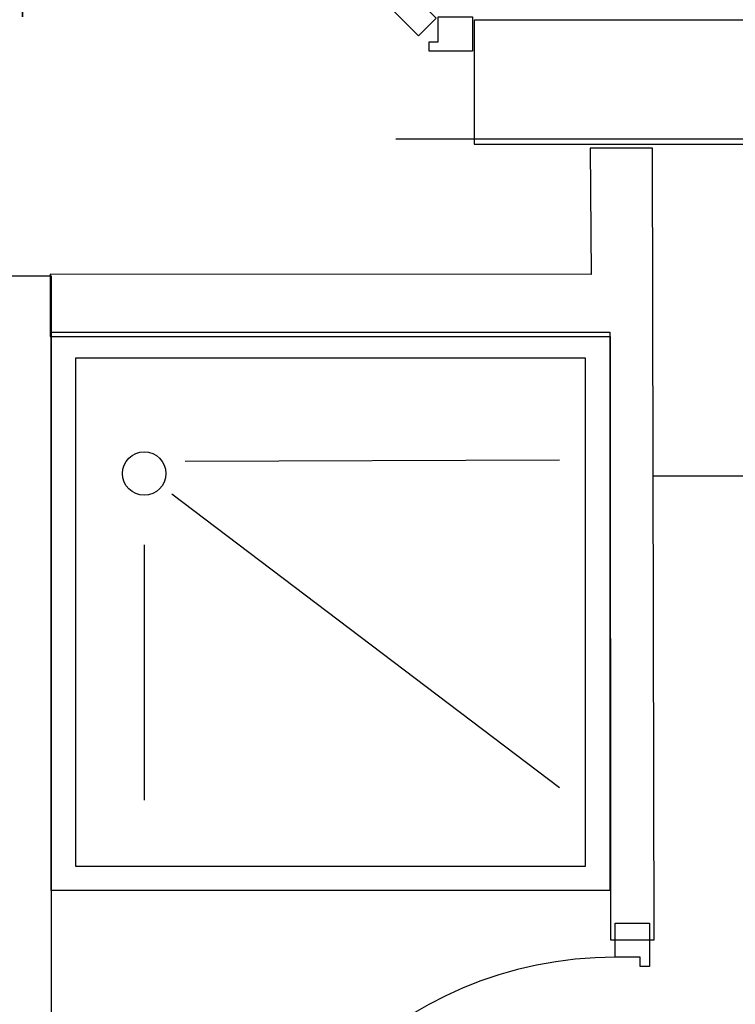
# Model space of a CAD drawing. Header units: millimetres. Extents: x -15 to 127, y -65 to 67.
# Tile 128 of 256: x 37.949 to 38.064, y -50.709 to -50.55. Entities that reach past the tile are written whole.
import ezdxf

# ---------------------------------------------------------------- set-up
doc = ezdxf.new("R2010")
doc.units = ezdxf.units.MM
doc.header["$MEASUREMENT"] = 0
doc.linetypes.add('PC_DASH_2', pattern=[0.125, 0.055556, -0.069444])
doc.layers.add('Calque 5', color=7, linetype='Continuous')

# ---------------------------------------------------------------- blocks, each defined once
blk = doc.blocks.new('PD_26701')
at = {"layer": 'Calque 5', "color": 0}
for points in [[(14.1439, -36.64906), (14.14673, -36.65189), (14.09865, -36.69998), (14.09582, -36.69715), (14.1439, -36.64906)], [(14.08996, -36.69694), (14.08996, -36.70244), (14.09696, -36.70244), (14.09696, -36.70094), (14.09546, -36.70094), (14.09546, -36.69694), (14.08996, -36.69694)]]:
    blk.add_lwpolyline(points, dxfattribs=at)
blk.add_arc((14.08946, -36.69694), 0.073, 0, 41.3481, dxfattribs=at)
blk = doc.blocks.new('PD_26702')
at = {"layer": 'Calque 5', "color": 0}
for points in [[(14.18101, -36.64906), (14.17818, -36.65189), (14.22626, -36.69998), (14.22909, -36.69715), (14.18101, -36.64906)], [(14.23496, -36.69694), (14.23496, -36.70244), (14.22796, -36.70244), (14.22796, -36.70094), (14.22946, -36.70094), (14.22946, -36.69694), (14.23496, -36.69694)]]:
    blk.add_lwpolyline(points, dxfattribs=at)
blk.add_arc((14.23546, -36.69694), 0.073, 138.6519, 180, dxfattribs=at)
blk = doc.blocks.new('PD_26700')
at = {"layer": 'Calque 5'}
for name in ['PD_26701', 'PD_26702']:
    blk.add_blockref(name, (0, 0), dxfattribs=at)
blk = doc.blocks.new('PD_27103')
at = {"layer": 'Calque 5', "color": 0}
for p, q in [((14.18866, -36.76854), (14.24897, -36.76835)), ((14.18654, -36.77379), (14.24897, -36.82116)), ((14.18209, -36.78201), (14.18209, -36.82316))]:
    blk.add_line(p, q, dxfattribs=at)
for points in [[(14.16709, -36.74773), (14.25709, -36.74773), (14.25709, -36.83773), (14.16709, -36.83773), (14.16709, -36.74773)], [(14.17107, -36.7519), (14.25311, -36.7519), (14.25311, -36.8339), (14.17107, -36.8339), (14.17107, -36.7519)]]:
    blk.add_lwpolyline(points, dxfattribs=at)
blk.add_circle((14.18209, -36.77054), 0.0035, dxfattribs=at)
blk = doc.blocks.new('PD_27122')
at = {"layer": 'Calque 5', "color": 0}
for points in [[(14.25797, -36.84299), (14.26347, -36.84299), (14.26347, -36.84999), (14.26197, -36.84999), (14.26197, -36.84849), (14.25797, -36.84849), (14.25797, -36.84299)], [(14.19497, -36.91149), (14.19497, -36.90749), (14.25797, -36.90749), (14.25797, -36.91149), (14.19497, -36.91149)], [(14.25797, -36.91699), (14.26347, -36.91699), (14.26347, -36.90999), (14.26197, -36.90999), (14.26197, -36.91149), (14.25797, -36.91149), (14.25797, -36.91699)]]:
    blk.add_lwpolyline(points, dxfattribs=at)
blk.add_arc((14.25797, -36.91149), 0.063, 90, 180, dxfattribs=at)
blk = doc.blocks.new('PD_27121')
at = {"layer": 'Calque 5', "color": 0}
blk.add_point((14.26347, -36.91699), dxfattribs=at)
at = {"layer": 'Calque 5'}
blk.add_blockref('PD_27122', (0, 0), dxfattribs=at)
blk = doc.blocks.new('PD_28044')
at = {"layer": 'Calque 5', "color": 0}
for points in [[(14.1439, -36.64906), (14.14673, -36.65189), (14.09865, -36.69998), (14.09582, -36.69715), (14.1439, -36.64906)], [(14.08996, -36.69694), (14.08996, -36.70244), (14.09696, -36.70244), (14.09696, -36.70094), (14.09546, -36.70094), (14.09546, -36.69694), (14.08996, -36.69694)]]:
    blk.add_lwpolyline(points, dxfattribs=at)
blk.add_arc((14.08946, -36.69694), 0.073, 0, 41.3481, dxfattribs=at)
blk = doc.blocks.new('PD_28045')
at = {"layer": 'Calque 5', "color": 0}
for points in [[(14.18101, -36.64906), (14.17818, -36.65189), (14.22626, -36.69998), (14.22909, -36.69715), (14.18101, -36.64906)], [(14.23496, -36.69694), (14.23496, -36.70244), (14.22796, -36.70244), (14.22796, -36.70094), (14.22946, -36.70094), (14.22946, -36.69694), (14.23496, -36.69694)]]:
    blk.add_lwpolyline(points, dxfattribs=at)
blk.add_arc((14.23546, -36.69694), 0.073, 138.6519, 180, dxfattribs=at)
blk = doc.blocks.new('PD_28043')
at = {"layer": 'Calque 5'}
for name in ['PD_28044', 'PD_28045']:
    blk.add_blockref(name, (0, 0), dxfattribs=at)
blk = doc.blocks.new('PD_28446')
at = {"layer": 'Calque 5', "color": 0}
for p, q in [((14.18866, -36.76854), (14.24897, -36.76835)), ((14.18654, -36.77379), (14.24897, -36.82116)), ((14.18209, -36.78201), (14.18209, -36.82316))]:
    blk.add_line(p, q, dxfattribs=at)
for points in [[(14.16709, -36.74773), (14.25709, -36.74773), (14.25709, -36.83773), (14.16709, -36.83773), (14.16709, -36.74773)], [(14.17107, -36.7519), (14.25311, -36.7519), (14.25311, -36.8339), (14.17107, -36.8339), (14.17107, -36.7519)]]:
    blk.add_lwpolyline(points, dxfattribs=at)
blk.add_circle((14.18209, -36.77054), 0.0035, dxfattribs=at)
blk = doc.blocks.new('PD_28465')
at = {"layer": 'Calque 5', "color": 0}
for points in [[(14.25797, -36.84299), (14.26347, -36.84299), (14.26347, -36.84999), (14.26197, -36.84999), (14.26197, -36.84849), (14.25797, -36.84849), (14.25797, -36.84299)], [(14.19497, -36.91149), (14.19497, -36.90749), (14.25797, -36.90749), (14.25797, -36.91149), (14.19497, -36.91149)], [(14.25797, -36.91699), (14.26347, -36.91699), (14.26347, -36.90999), (14.26197, -36.90999), (14.26197, -36.91149), (14.25797, -36.91149), (14.25797, -36.91699)]]:
    blk.add_lwpolyline(points, dxfattribs=at)
blk.add_arc((14.25797, -36.91149), 0.063, 90, 180, dxfattribs=at)
blk = doc.blocks.new('PD_28464')
at = {"layer": 'Calque 5', "color": 0}
blk.add_point((14.26347, -36.91699), dxfattribs=at)
at = {"layer": 'Calque 5'}
blk.add_blockref('PD_28465', (0, 0), dxfattribs=at)

msp = doc.modelspace()

# ---------------------------------------------------------------- linework, layer by layer
at = {"layer": 'Calque 5', "color": 0, "linetype": 'PC_DASH_2'}
msp.add_line((36.20978, -50.56914), (38.96649, -50.56914), dxfattribs=at)
msp.add_line((36.20978, -50.56914), (38.96649, -50.56914), dxfattribs=at)
at = {"layer": 'Calque 5', "color": 0}
msp.add_line((38.20455, -50.62351), (38.05129, -50.62351), dxfattribs=at)
msp.add_line((38.20455, -50.62351), (38.05129, -50.62351), dxfattribs=at)
for points in [[(38.21448, -50.55001), (38.02238, -50.55001), (38.02238, -50.57001), (38.21448, -50.57001), (38.21448, -50.55001)], [(38.21448, -50.55001), (38.02238, -50.55001), (38.02238, -50.57001), (38.21448, -50.57001), (38.21448, -50.55001)], [(38.05112, -50.57067), (38.04108, -50.57069), (38.04126, -50.59101), (37.95408, -50.59099), (37.95408, -50.60102), (38.0443, -50.60102), (38.04438, -50.69826), (38.05138, -50.69826), (38.05112, -50.57067)], [(38.05112, -50.57067), (38.04108, -50.57069), (38.04126, -50.59101), (37.95408, -50.59099), (37.95408, -50.60102), (38.0443, -50.60102), (38.04438, -50.69826), (38.05138, -50.69826), (38.05112, -50.57067)], [(37.94432, -51.19511), (37.95432, -51.19511), (37.95432, -50.59129), (37.94432, -50.59129), (37.94432, -51.19511)], [(37.94432, -51.19511), (37.95432, -51.19511), (37.95432, -50.59129), (37.94432, -50.59129), (37.94432, -51.19511)]]:
    msp.add_lwpolyline(points, dxfattribs=at)

# ---------------------------------------------------------------- block references
at = {"layer": 'Calque 5'}
for name in ['PD_26700', 'PD_28043', 'PD_27103', 'PD_28446', 'PD_27121', 'PD_28464']:
    msp.add_blockref(name, (23.78716, -13.85257), dxfattribs=at)

doc.saveas('drawing.dxf')
